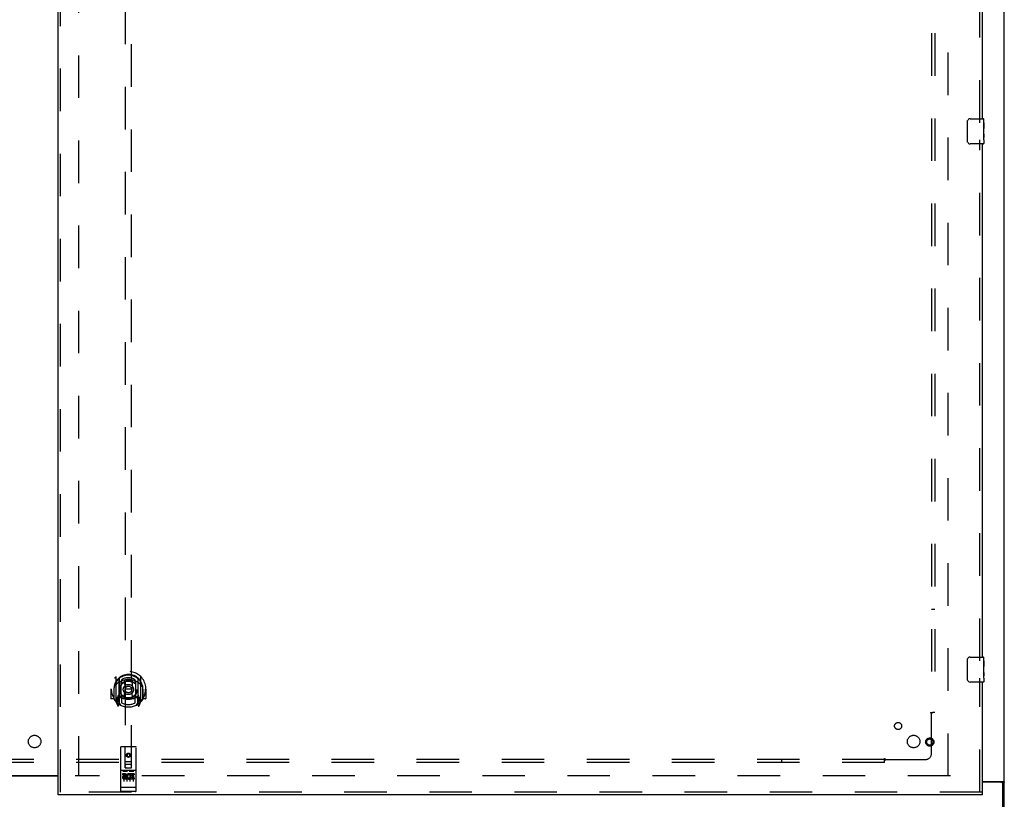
# Model space of a CAD drawing. Header units: inches. Extents: x 0 to 309, y 0 to 200.
# Tile 13 of 119: x 108 to 147, y 67 to 98. Entities that reach past the tile are written whole.
import ezdxf

# ---------------------------------------------------------------- set-up
doc = ezdxf.new("R2010")
doc.units = ezdxf.units.IN
doc.header["$LTSCALE"] = 17
doc.header["$MEASUREMENT"] = 0
doc.linetypes.add('HIDDEN', pattern=[0.2, 0.1, -0.1])
doc.layers.get('0').update_dxf_attribs({"linetype": 'CONTINUOUS'})
for name, color, linetype in [('DEFAULT_2', 8, 'HIDDEN'), ('RIGHTHAND_DOOR_ASSEMBLY', 7, 'CONTINUOUS'), ('SUBPANEL', 7, 'CONTINUOUS')]:
    doc.layers.add(name, color=color, linetype=linetype)

msp = doc.modelspace()

# ---------------------------------------------------------------- linework, layer by layer
at = {"color": 7, "linetype": 'Continuous'}
for p, q in [((147.125, 60.664), (147.125, 144.414)), ((109.312, 68.024), (107.437, 68.024)), ((146.25, 67.82), (147.064, 67.82)), ((147, 67.789), (146.25, 67.789)), ((147.027, 67.783), (147.125, 67.783)), ((147.062, 60.539), (147.062, 67.727))]:
    msp.add_line(p, q, dxfattribs=at)
at = {"color": 3, "linetype": 'Continuous'}
msp.add_line((107.437, 68.054), (109.312, 68.054), dxfattribs=at)
for points in [[(146.969, 67.82), (146.969, 67.818), (146.969, 67.816), (146.969, 67.815), (146.97, 67.813), (146.97, 67.811), (146.971, 67.809), (146.972, 67.808), (146.974, 67.806), (146.975, 67.805), (146.977, 67.803), (146.979, 67.802), (146.981, 67.8), (146.983, 67.799), (146.987, 67.796)], [(146.987, 67.796), (146.99, 67.795), (146.992, 67.793), (146.994, 67.792), (146.996, 67.79), (146.997, 67.789)]]:
    msp.add_lwpolyline(points, dxfattribs=at)
at = {"color": 7, "linetype": 'Continuous'}
for points in [[(147.064, 67.82), (147.066, 67.819), (147.069, 67.817), (147.071, 67.816), (147.075, 67.814), (147.078, 67.812), (147.082, 67.811), (147.086, 67.809), (147.093, 67.806)], [(147.093, 67.806), (147.097, 67.805), (147.101, 67.804), (147.104, 67.802), (147.107, 67.801), (147.11, 67.799), (147.113, 67.798), (147.115, 67.796), (147.118, 67.794), (147.12, 67.793), (147.121, 67.791), (147.122, 67.79), (147.123, 67.788), (147.124, 67.786), (147.125, 67.785), (147.125, 67.783)]]:
    msp.add_lwpolyline(points, dxfattribs=at)
msp.add_arc((147, 67.727), 0.0625, 0, 90, dxfattribs=at)
at = {"layer": 'DEFAULT_2', "color": 8, "linetype": 'HIDDEN'}
for p, q in [((110.125, 141.024), (110.125, 68.054)), ((144.875, 68.039), (144.875, 141.039)), ((144.968, 68.039), (110, 68.039))]:
    msp.add_line(p, q, dxfattribs=at)
at = {"layer": 'RIGHTHAND_DOOR_ASSEMBLY', "color": 3, "linetype": 'Continuous'}
for p, q in [((109.312, 67.393), (109.312, 141.685)), ((146.25, 94.289), (146.25, 114.789)), ((146.25, 72.789), (146.25, 93.289)), ((146.25, 67.393), (146.25, 71.789)), ((146.25, 67.289), (109.312, 67.289))]:
    msp.add_line(p, q, dxfattribs=at)
at = {"layer": 'RIGHTHAND_DOOR_ASSEMBLY', "color": 8, "linetype": 'HIDDEN'}
for p, q in [((109.416, 67.393), (109.416, 141.685)), ((146.146, 94.134), (146.146, 114.944)), ((112, 102.368), (112, 68.367)), ((112.25, 68.367), (112.25, 102.368)), ((146.146, 72.634), (146.146, 93.444)), ((111.625, 71.994), (111.625, 71.027)), ((111.742, 71.941), (111.742, 70.924)), ((111.75, 71.916), (111.75, 70.913)), ((111.842, 71.192), (111.842, 71.824)), ((111.85, 71.876), (111.85, 71.773)), ((111.962, 71.85), (111.992, 71.511)), ((112.287, 71.85), (112.257, 71.511)), ((112.4, 71.773), (112.4, 71.876)), ((112.407, 71.824), (112.407, 71.192)), ((112.5, 71.916), (112.5, 70.913)), ((112.507, 71.941), (112.507, 70.924)), ((112.625, 71.027), (112.625, 71.994)), ((146.146, 67.393), (146.146, 71.944)), ((111.44, 71.511), (111.425, 71.511)), ((111.425, 71.511), (111.425, 71.137)), ((111.542, 71.511), (111.557, 71.511)), ((111.542, 71.511), (111.542, 71.122)), ((111.55, 71.557), (111.55, 71.56)), ((111.55, 71.1), (111.55, 71.557)), ((111.962, 71.166), (111.992, 71.511)), ((112.257, 71.511), (111.992, 71.511)), ((112.288, 71.166), (112.257, 71.511)), ((112.707, 71.511), (112.692, 71.511)), ((112.7, 71.557), (112.7, 71.56)), ((112.7, 71.1), (112.7, 71.557)), ((112.707, 71.511), (112.707, 71.122)), ((112.825, 71.511), (112.81, 71.511)), ((112.825, 71.511), (112.825, 71.137)), ((111.542, 71.122), (111.44, 71.122)), ((111.542, 71.122), (111.55, 71.137)), ((111.629, 71.016), (111.699, 70.841)), ((111.742, 71.182), (111.682, 71.182)), ((111.682, 71.182), (111.682, 71.032)), ((111.682, 71.032), (111.75, 71.032)), ((111.72, 71.085), (111.69, 71.039)), ((111.721, 70.921), (111.725, 70.918)), ((111.728, 70.844), (111.742, 70.924)), ((111.82, 70.863), (111.75, 70.972)), ((111.752, 71.145), (111.752, 70.937)), ((111.842, 71.183), (111.77, 71.183)), ((111.838, 71.165), (111.772, 71.165)), ((111.85, 71.212), (111.85, 70.959)), ((112.4, 70.959), (112.4, 71.212)), ((112.48, 71.183), (112.407, 71.183)), ((112.477, 71.165), (112.411, 71.165)), ((112.5, 70.972), (112.43, 70.863)), ((112.497, 70.937), (112.497, 71.145)), ((112.5, 71.032), (112.567, 71.032)), ((112.567, 71.182), (112.507, 71.182)), ((112.507, 70.924), (112.521, 70.844)), ((112.528, 70.92), (112.528, 70.921)), ((112.528, 70.921), (112.529, 70.921)), ((112.528, 70.921), (112.529, 70.921)), ((112.559, 71.039), (112.529, 71.085)), ((112.55, 70.841), (112.62, 71.016)), ((112.567, 71.032), (112.567, 71.182)), ((112.699, 71.137), (112.707, 71.122)), ((112.81, 71.122), (112.707, 71.122)), ((111.812, 69.177), (111.812, 67.452)), ((112.407, 69.207), (111.842, 69.207)), ((111.998, 68.367), (111.995, 69.177)), ((112.125, 68.939), (112.062, 68.903)), ((112.062, 68.903), (112.072, 68.897)), ((112.062, 68.903), (112.062, 68.831)), ((112.125, 68.928), (112.072, 68.897)), ((112.072, 68.897), (112.072, 68.837)), ((112.187, 68.903), (112.125, 68.939)), ((112.125, 68.939), (112.125, 68.928)), ((112.177, 68.897), (112.125, 68.928)), ((112.187, 68.903), (112.177, 68.897)), ((112.177, 68.837), (112.177, 68.897)), ((112.187, 68.831), (112.187, 68.903)), ((112.251, 68.367), (112.255, 69.177)), ((112.437, 67.452), (112.437, 69.177)), ((111.997, 68.617), (112.252, 68.617)), ((112.21, 68.492), (112.04, 68.492)), ((112.062, 68.831), (112.072, 68.837)), ((112.062, 68.831), (112.125, 68.795)), ((112.072, 68.837), (112.125, 68.806)), ((112.125, 68.806), (112.177, 68.837)), ((112.125, 68.795), (112.187, 68.831)), ((112.125, 68.795), (112.125, 68.806)), ((112.187, 68.831), (112.177, 68.837)), ((112.407, 68.25), (111.842, 68.25)), ((111.98, 68.128), (111.888, 68.128)), ((111.888, 68.128), (111.888, 68.085)), ((111.98, 68.085), (111.888, 68.085)), ((111.914, 68.234), (112.086, 68.234)), ((111.937, 68.119), (111.937, 67.813)), ((111.998, 68.367), (112.02, 68.367)), ((112.02, 68.367), (112.23, 68.367)), ((112.062, 68.119), (112.062, 67.813)), ((112.164, 68.234), (112.336, 68.234)), ((112.187, 68.119), (112.187, 67.813)), ((112.2, 68.092), (112.187, 68.073)), ((112.197, 68.117), (112.2, 68.115)), ((112.357, 68.128), (112.2, 68.128)), ((112.2, 68.128), (112.2, 68.115)), ((112.2, 68.092), (112.2, 67.914)), ((112.23, 68.367), (112.251, 68.367)), ((112.357, 68.085), (112.243, 68.085)), ((112.243, 68.085), (112.243, 68.042)), ((112.312, 68.119), (112.312, 67.813)), ((112.357, 68.128), (112.357, 68.085)), ((111.984, 68.042), (111.938, 68.042)), ((111.98, 68.001), (111.952, 68.001)), ((112.044, 67.957), (111.952, 67.957)), ((112.044, 67.914), (111.952, 67.914)), ((112.044, 67.957), (112.044, 67.914)), ((112.176, 67.962), (112.193, 67.923)), ((112.357, 67.914), (112.2, 67.914)), ((112.335, 68.042), (112.243, 68.042)), ((112.335, 67.999), (112.243, 67.999)), ((112.243, 67.999), (112.243, 67.957)), ((112.357, 67.957), (112.243, 67.957)), ((112.335, 68.042), (112.335, 67.999)), ((112.357, 67.957), (112.357, 67.914)), ((146.25, 67.393), (109.312, 67.393)), ((111.83, 67.58), (111.829, 67.58)), ((111.831, 67.58), (111.83, 67.58)), ((111.832, 67.58), (111.831, 67.58)), ((111.831, 67.58), (111.831, 67.58)), ((111.833, 67.58), (111.832, 67.58)), ((111.834, 67.58), (111.833, 67.58)), ((111.835, 67.58), (111.834, 67.58)), ((111.836, 67.58), (111.835, 67.58)), ((111.837, 67.58), (111.836, 67.58)), ((111.836, 67.58), (111.836, 67.58)), ((111.838, 67.58), (111.837, 67.58)), ((111.839, 67.58), (111.838, 67.58)), ((111.84, 67.58), (111.839, 67.58)), ((111.841, 67.58), (111.84, 67.58)), ((111.842, 67.58), (111.841, 67.58)), ((111.841, 67.58), (111.841, 67.58)), ((112.408, 67.58), (111.842, 67.58)), ((112.407, 67.422), (111.842, 67.422)), ((112.408, 67.58), (112.409, 67.58)), ((112.408, 67.58), (112.408, 67.58)), ((112.409, 67.58), (112.41, 67.58)), ((112.41, 67.58), (112.411, 67.58)), ((112.411, 67.58), (112.412, 67.58)), ((112.412, 67.58), (112.413, 67.58)), ((112.413, 67.58), (112.414, 67.58)), ((112.413, 67.58), (112.413, 67.58)), ((112.414, 67.58), (112.415, 67.58)), ((112.415, 67.58), (112.416, 67.58)), ((112.416, 67.58), (112.417, 67.58)), ((112.417, 67.58), (112.418, 67.58)), ((112.417, 67.58), (112.417, 67.58)), ((112.418, 67.58), (112.419, 67.58)), ((112.419, 67.58), (112.42, 67.58)), ((112.42, 67.58), (112.421, 67.58)), ((112.421, 67.58), (112.421, 67.58))]:
    msp.add_line(p, q, dxfattribs=at)
at = {"layer": 'RIGHTHAND_DOOR_ASSEMBLY', "color": 7, "linetype": 'Continuous'}
for p, q in [((145.655, 93.389), (145.655, 94.189)), ((145.755, 94.289), (146.295, 94.289)), ((146.31, 94.135), (146.303, 94.135)), ((146.303, 94.135), (146.303, 93.905)), ((146.31, 93.71), (146.31, 94.274)), ((146.31, 93.967), (146.303, 93.967)), ((146.31, 93.905), (146.303, 93.905)), ((146.31, 93.674), (146.303, 93.674)), ((146.303, 93.674), (146.303, 93.538)), ((146.31, 93.869), (146.304, 93.869)), ((146.308, 93.737), (146.31, 93.737)), ((146.31, 93.451), (146.31, 93.708)), ((146.295, 93.289), (145.755, 93.289)), ((146.304, 93.506), (146.31, 93.506)), ((146.31, 93.45), (146.31, 93.304)), ((145.755, 72.789), (146.295, 72.789)), ((145.655, 71.889), (145.655, 72.689)), ((146.31, 72.635), (146.303, 72.635)), ((146.303, 72.635), (146.303, 72.405)), ((146.31, 72.467), (146.303, 72.467)), ((146.31, 72.405), (146.303, 72.405)), ((146.31, 72.21), (146.31, 72.774)), ((146.31, 72.174), (146.303, 72.174)), ((146.303, 72.174), (146.303, 72.038)), ((146.31, 72.369), (146.304, 72.369)), ((146.304, 72.006), (146.31, 72.006)), ((146.308, 72.237), (146.31, 72.237)), ((146.31, 71.951), (146.31, 72.208)), ((146.295, 71.789), (145.755, 71.789)), ((146.31, 71.95), (146.31, 71.804)), ((109.312, 67.289), (109.312, 67.393)), ((146.25, 67.289), (146.25, 67.393))]:
    msp.add_line(p, q, dxfattribs=at)
for points in [[(145.655, 94.189), (145.655, 94.195), (145.656, 94.202), (145.656, 94.208), (145.658, 94.214), (145.659, 94.22), (145.661, 94.225)], [(146.308, 93.735), (146.305, 93.768), (146.305, 93.781), (146.304, 93.793), (146.303, 93.805), (146.303, 93.818), (146.303, 93.831), (146.303, 93.844), (146.303, 93.857), (146.304, 93.869), (146.305, 93.882), (146.305, 93.894)], [(146.31, 93.708), (146.31, 93.716), (146.309, 93.725), (146.308, 93.735)], [(145.661, 93.353), (145.659, 93.359), (145.658, 93.364), (145.656, 93.37), (145.656, 93.377), (145.655, 93.383), (145.655, 93.389)], [(146.304, 93.501), (146.304, 93.51), (146.303, 93.519), (146.303, 93.528), (146.303, 93.538)], [(146.307, 93.477), (146.306, 93.484), (146.305, 93.492), (146.304, 93.501)], [(146.31, 93.45), (146.31, 93.454), (146.309, 93.458), (146.309, 93.464), (146.307, 93.477)], [(145.655, 72.689), (145.655, 72.695), (145.656, 72.702), (145.656, 72.708), (145.658, 72.714), (145.659, 72.72), (145.661, 72.725)], [(146.308, 72.235), (146.305, 72.268), (146.305, 72.281), (146.304, 72.293), (146.303, 72.305), (146.303, 72.318), (146.303, 72.331), (146.303, 72.344), (146.303, 72.357), (146.304, 72.369), (146.305, 72.382), (146.305, 72.394)], [(146.304, 72.001), (146.304, 72.01), (146.303, 72.019), (146.303, 72.028), (146.303, 72.038)], [(146.307, 71.977), (146.306, 71.984), (146.305, 71.992), (146.304, 72.001)], [(146.31, 72.208), (146.31, 72.216), (146.309, 72.225), (146.308, 72.235)], [(145.661, 71.853), (145.659, 71.859), (145.658, 71.864), (145.656, 71.87), (145.656, 71.877), (145.655, 71.883), (145.655, 71.889)], [(146.31, 71.95), (146.31, 71.954), (146.309, 71.958), (146.309, 71.964), (146.307, 71.977)]]:
    msp.add_lwpolyline(points, dxfattribs=at)
at = {"layer": 'RIGHTHAND_DOOR_ASSEMBLY', "color": 8, "linetype": 'HIDDEN'}
for points in [[(111.579, 71.949), (111.58, 71.95), (111.581, 71.951), (111.581, 71.952), (111.582, 71.953), (111.583, 71.954), (111.584, 71.954), (111.584, 71.955), (111.585, 71.956), (111.586, 71.957), (111.587, 71.957), (111.587, 71.958), (111.588, 71.959), (111.589, 71.959), (111.59, 71.96), (111.591, 71.961), (111.591, 71.962), (111.592, 71.962), (111.593, 71.963), (111.594, 71.963), (111.595, 71.964), (111.595, 71.965), (111.596, 71.965), (111.597, 71.966), (111.598, 71.966), (111.599, 71.967), (111.6, 71.967), (111.601, 71.968), (111.602, 71.969), (111.602, 71.969), (111.603, 71.969), (111.604, 71.97), (111.605, 71.97), (111.606, 71.971), (111.607, 71.971)], [(111.67, 71.726), (111.669, 71.724), (111.667, 71.723), (111.666, 71.722), (111.664, 71.72), (111.663, 71.719), (111.661, 71.717), (111.659, 71.715), (111.657, 71.714), (111.656, 71.712), (111.654, 71.71), (111.652, 71.708), (111.65, 71.706), (111.648, 71.704), (111.646, 71.702), (111.644, 71.699), (111.642, 71.697), (111.64, 71.695), (111.638, 71.692), (111.636, 71.689), (111.634, 71.687), (111.632, 71.684), (111.63, 71.681), (111.627, 71.678), (111.625, 71.675), (111.623, 71.671), (111.62, 71.668), (111.618, 71.664), (111.615, 71.66), (111.612, 71.656), (111.61, 71.652), (111.607, 71.648), (111.604, 71.644), (111.601, 71.639), (111.598, 71.634), (111.595, 71.629), (111.592, 71.624)], [(111.937, 71.867), (111.942, 71.869), (111.948, 71.87), (111.953, 71.872), (111.958, 71.873), (111.964, 71.874), (111.969, 71.876), (111.975, 71.877), (111.98, 71.878), (111.986, 71.879), (111.991, 71.88), (111.997, 71.881), (112.002, 71.882), (112.008, 71.883), (112.013, 71.884), (112.019, 71.885), (112.024, 71.886), (112.03, 71.887), (112.035, 71.887), (112.041, 71.888), (112.047, 71.889), (112.052, 71.889), (112.058, 71.89), (112.063, 71.89), (112.069, 71.891), (112.074, 71.891), (112.08, 71.892), (112.086, 71.892), (112.091, 71.892), (112.097, 71.893), (112.102, 71.893), (112.108, 71.893), (112.114, 71.893), (112.119, 71.893), (112.125, 71.893), (112.13, 71.893), (112.136, 71.893), (112.141, 71.893), (112.147, 71.893), (112.153, 71.893), (112.158, 71.892), (112.164, 71.892), (112.169, 71.892), (112.175, 71.891), (112.181, 71.891), (112.186, 71.89), (112.192, 71.89), (112.197, 71.889), (112.203, 71.889), (112.208, 71.888), (112.214, 71.887), (112.22, 71.887), (112.225, 71.886), (112.231, 71.885), (112.236, 71.884), (112.242, 71.883), (112.247, 71.882), (112.253, 71.881), (112.258, 71.88), (112.264, 71.879), (112.269, 71.878), (112.275, 71.877), (112.28, 71.876), (112.286, 71.874), (112.291, 71.873), (112.296, 71.872), (112.302, 71.87), (112.307, 71.869), (112.313, 71.867)], [(112.657, 71.624), (112.654, 71.629), (112.651, 71.634), (112.648, 71.639), (112.645, 71.644), (112.642, 71.648), (112.64, 71.652), (112.637, 71.656), (112.634, 71.66), (112.632, 71.664), (112.629, 71.668), (112.627, 71.671), (112.625, 71.675), (112.622, 71.678), (112.62, 71.681), (112.618, 71.684), (112.615, 71.687), (112.613, 71.689), (112.611, 71.692), (112.609, 71.695), (112.607, 71.697), (112.605, 71.699), (112.603, 71.702), (112.601, 71.704), (112.599, 71.706), (112.597, 71.708), (112.595, 71.71), (112.594, 71.712), (112.592, 71.714), (112.59, 71.715), (112.588, 71.717), (112.587, 71.719), (112.585, 71.72), (112.584, 71.722), (112.582, 71.723), (112.581, 71.724), (112.579, 71.726)], [(112.642, 71.971), (112.643, 71.971), (112.644, 71.97), (112.645, 71.97), (112.646, 71.969), (112.647, 71.969), (112.648, 71.969), (112.649, 71.968), (112.65, 71.967), (112.65, 71.967), (112.651, 71.966), (112.652, 71.966), (112.653, 71.965), (112.654, 71.965), (112.655, 71.964), (112.656, 71.963), (112.656, 71.963), (112.657, 71.962), (112.658, 71.962), (112.659, 71.961), (112.66, 71.96), (112.66, 71.959), (112.661, 71.959), (112.662, 71.958), (112.663, 71.957), (112.664, 71.957), (112.664, 71.956), (112.665, 71.955), (112.666, 71.954), (112.667, 71.954), (112.667, 71.953), (112.668, 71.952), (112.669, 71.951), (112.669, 71.95), (112.67, 71.949)], [(111.607, 71.05), (111.606, 71.05), (111.605, 71.051), (111.604, 71.051), (111.603, 71.052), (111.602, 71.052), (111.602, 71.053), (111.601, 71.053), (111.6, 71.054), (111.599, 71.054), (111.598, 71.055), (111.597, 71.055), (111.596, 71.056), (111.595, 71.057), (111.595, 71.057), (111.594, 71.058), (111.593, 71.058), (111.592, 71.059), (111.591, 71.06), (111.591, 71.06), (111.59, 71.061), (111.589, 71.062), (111.588, 71.062), (111.587, 71.063), (111.587, 71.064), (111.586, 71.065), (111.585, 71.065), (111.584, 71.066), (111.584, 71.067), (111.583, 71.068), (111.582, 71.068), (111.581, 71.069), (111.581, 71.07), (111.58, 71.071), (111.579, 71.072)], [(112.67, 71.072), (112.669, 71.071), (112.669, 71.07), (112.668, 71.069), (112.667, 71.068), (112.667, 71.068), (112.666, 71.067), (112.665, 71.066), (112.664, 71.065), (112.664, 71.065), (112.663, 71.064), (112.662, 71.063), (112.661, 71.062), (112.66, 71.062), (112.66, 71.061), (112.659, 71.06), (112.658, 71.06), (112.657, 71.059), (112.656, 71.058), (112.656, 71.058), (112.655, 71.057), (112.654, 71.057), (112.653, 71.056), (112.652, 71.055), (112.651, 71.055), (112.65, 71.054), (112.65, 71.054), (112.649, 71.053), (112.648, 71.053), (112.647, 71.052), (112.646, 71.052), (112.645, 71.051), (112.644, 71.051), (112.643, 71.05), (112.642, 71.05)], [(111.907, 68.232), (111.907, 68.232), (111.907, 68.232), (111.907, 68.233), (111.908, 68.233), (111.908, 68.233), (111.908, 68.233), (111.908, 68.233), (111.908, 68.233), (111.908, 68.233), (111.908, 68.233), (111.908, 68.233), (111.908, 68.233), (111.908, 68.233), (111.909, 68.233), (111.909, 68.233), (111.909, 68.233), (111.909, 68.233), (111.909, 68.233), (111.909, 68.233), (111.909, 68.233), (111.909, 68.233), (111.91, 68.233), (111.91, 68.233), (111.91, 68.233), (111.91, 68.233), (111.91, 68.233), (111.91, 68.233), (111.91, 68.233), (111.911, 68.233), (111.911, 68.233), (111.911, 68.233), (111.911, 68.233), (111.911, 68.233), (111.911, 68.233), (111.912, 68.234), (111.912, 68.234), (111.912, 68.234), (111.912, 68.234), (111.912, 68.234), (111.913, 68.234), (111.913, 68.234), (111.913, 68.234), (111.913, 68.234), (111.913, 68.234), (111.914, 68.234)], [(112.086, 68.234), (112.086, 68.234), (112.086, 68.234), (112.086, 68.234), (112.086, 68.234), (112.087, 68.234), (112.087, 68.234), (112.087, 68.234), (112.087, 68.234), (112.087, 68.234), (112.088, 68.234), (112.088, 68.234), (112.088, 68.233), (112.088, 68.233), (112.088, 68.233), (112.088, 68.233), (112.089, 68.233), (112.089, 68.233), (112.089, 68.233), (112.089, 68.233), (112.089, 68.233), (112.089, 68.233), (112.09, 68.233), (112.09, 68.233), (112.09, 68.233), (112.09, 68.233), (112.09, 68.233), (112.09, 68.233), (112.09, 68.233), (112.09, 68.233), (112.091, 68.233), (112.091, 68.233), (112.091, 68.233), (112.091, 68.233), (112.091, 68.233), (112.091, 68.233), (112.091, 68.233), (112.091, 68.233), (112.091, 68.233), (112.092, 68.233), (112.092, 68.233), (112.092, 68.233), (112.092, 68.233), (112.092, 68.233), (112.092, 68.232), (112.092, 68.232), (112.092, 68.232)], [(112.157, 68.232), (112.157, 68.232), (112.157, 68.232), (112.157, 68.233), (112.158, 68.233), (112.158, 68.233), (112.158, 68.233), (112.158, 68.233), (112.158, 68.233), (112.158, 68.233), (112.158, 68.233), (112.158, 68.233), (112.158, 68.233), (112.158, 68.233), (112.159, 68.233), (112.159, 68.233), (112.159, 68.233), (112.159, 68.233), (112.159, 68.233), (112.159, 68.233), (112.159, 68.233), (112.159, 68.233), (112.16, 68.233), (112.16, 68.233), (112.16, 68.233), (112.16, 68.233), (112.16, 68.233), (112.16, 68.233), (112.16, 68.233), (112.161, 68.233), (112.161, 68.233), (112.161, 68.233), (112.161, 68.233), (112.161, 68.233), (112.161, 68.233), (112.162, 68.234), (112.162, 68.234), (112.162, 68.234), (112.162, 68.234), (112.162, 68.234), (112.163, 68.234), (112.163, 68.234), (112.163, 68.234), (112.163, 68.234), (112.163, 68.234), (112.164, 68.234)], [(112.336, 68.234), (112.336, 68.234), (112.336, 68.234), (112.336, 68.234), (112.336, 68.234), (112.337, 68.234), (112.337, 68.234), (112.337, 68.234), (112.337, 68.234), (112.337, 68.234), (112.338, 68.234), (112.338, 68.234), (112.338, 68.233), (112.338, 68.233), (112.338, 68.233), (112.338, 68.233), (112.339, 68.233), (112.339, 68.233), (112.339, 68.233), (112.339, 68.233), (112.339, 68.233), (112.339, 68.233), (112.34, 68.233), (112.34, 68.233), (112.34, 68.233), (112.34, 68.233), (112.34, 68.233), (112.34, 68.233), (112.34, 68.233), (112.34, 68.233), (112.341, 68.233), (112.341, 68.233), (112.341, 68.233), (112.341, 68.233), (112.341, 68.233), (112.341, 68.233), (112.341, 68.233), (112.341, 68.233), (112.341, 68.233), (112.342, 68.233), (112.342, 68.233), (112.342, 68.233), (112.342, 68.233), (112.342, 68.233), (112.342, 68.232), (112.342, 68.232), (112.342, 68.232)], [(111.829, 67.58), (111.828, 67.58), (111.828, 67.58), (111.828, 67.581), (111.827, 67.581), (111.827, 67.581), (111.827, 67.581), (111.826, 67.581), (111.826, 67.581), (111.826, 67.581), (111.825, 67.581), (111.825, 67.581), (111.824, 67.581), (111.824, 67.581), (111.824, 67.581), (111.823, 67.581), (111.823, 67.581), (111.823, 67.581), (111.823, 67.581), (111.822, 67.581), (111.822, 67.582), (111.822, 67.582), (111.821, 67.582), (111.821, 67.582), (111.821, 67.582), (111.82, 67.582), (111.82, 67.582), (111.82, 67.582), (111.82, 67.582), (111.819, 67.582), (111.819, 67.582), (111.819, 67.582), (111.818, 67.582), (111.818, 67.583), (111.818, 67.583), (111.818, 67.583), (111.817, 67.583), (111.817, 67.583), (111.817, 67.583), (111.817, 67.583), (111.817, 67.583), (111.816, 67.583), (111.816, 67.583), (111.816, 67.583), (111.816, 67.584), (111.816, 67.584), (111.815, 67.584), (111.815, 67.584), (111.815, 67.584), (111.815, 67.584), (111.815, 67.584), (111.814, 67.584), (111.814, 67.584), (111.814, 67.584), (111.814, 67.584), (111.814, 67.585), (111.814, 67.585), (111.814, 67.585), (111.813, 67.585), (111.813, 67.585), (111.813, 67.585), (111.813, 67.585), (111.813, 67.585), (111.813, 67.585), (111.813, 67.585), (111.813, 67.586), (111.813, 67.586), (111.813, 67.586), (111.813, 67.586), (111.812, 67.586), (111.812, 67.586), (111.812, 67.586), (111.812, 67.586), (111.812, 67.586), (111.812, 67.587), (111.812, 67.587), (111.812, 67.587), (111.812, 67.587), (111.812, 67.587), (111.812, 67.587)], [(112.421, 67.58), (112.422, 67.581), (112.422, 67.581), (112.422, 67.581), (112.423, 67.581), (112.423, 67.581), (112.424, 67.581), (112.424, 67.581), (112.424, 67.581), (112.425, 67.581), (112.425, 67.581), (112.425, 67.581), (112.426, 67.581), (112.426, 67.581), (112.426, 67.581), (112.427, 67.581), (112.427, 67.581), (112.427, 67.581), (112.427, 67.582), (112.428, 67.582), (112.428, 67.582), (112.428, 67.582), (112.429, 67.582), (112.429, 67.582), (112.429, 67.582), (112.43, 67.582), (112.43, 67.582), (112.43, 67.582), (112.43, 67.582), (112.431, 67.582), (112.431, 67.582), (112.431, 67.583), (112.431, 67.583), (112.432, 67.583), (112.432, 67.583), (112.432, 67.583), (112.432, 67.583), (112.433, 67.583), (112.433, 67.583), (112.433, 67.583), (112.433, 67.583), (112.433, 67.583), (112.434, 67.584), (112.434, 67.584), (112.434, 67.584), (112.434, 67.584), (112.434, 67.584), (112.435, 67.584), (112.435, 67.584), (112.435, 67.584), (112.435, 67.584), (112.435, 67.584), (112.435, 67.584), (112.436, 67.585), (112.436, 67.585), (112.436, 67.585), (112.436, 67.585), (112.436, 67.585), (112.436, 67.585), (112.436, 67.585), (112.436, 67.585), (112.436, 67.585), (112.437, 67.585), (112.437, 67.586), (112.437, 67.586), (112.437, 67.586), (112.437, 67.586), (112.437, 67.586), (112.437, 67.586), (112.437, 67.586), (112.437, 67.586), (112.437, 67.586), (112.437, 67.587), (112.437, 67.587), (112.437, 67.587), (112.437, 67.587), (112.437, 67.587), (112.437, 67.587)]]:
    msp.add_lwpolyline(points, dxfattribs=at)
for centre, radius in [((112.125, 71.493), 0.35), ((112.125, 71.493), 0.335), ((112.125, 71.493), 0.205), ((112.125, 71.493), 0.133), ((144.146, 69.393), 0.164), ((144.146, 69.393), 0.124), ((112.125, 68.867), 0.085), ((112.125, 68.867), 0.0845)]:
    msp.add_circle(centre, radius, dxfattribs=at)
at = {"layer": 'RIGHTHAND_DOOR_ASSEMBLY', "color": 7, "linetype": 'Continuous'}
for centre, radius, start, end in [((145.755, 94.189), 0.1, 90, 158.7946), ((146.295, 94.274), 0.015, 0, 90), ((145.755, 93.389), 0.1, 201.1999, 270), ((146.295, 93.304), 0.015, 270, 360), ((145.755, 72.689), 0.1, 90, 158.7946), ((146.295, 72.774), 0.015, 0, 90), ((145.755, 71.889), 0.1, 201.1999, 270), ((146.295, 71.804), 0.015, 270, 360)]:
    msp.add_arc(centre, radius, start, end, dxfattribs=at)
at = {"layer": 'RIGHTHAND_DOOR_ASSEMBLY', "color": 8, "linetype": 'HIDDEN'}
for centre, radius, start, end in [((112.125, 71.511), 0.7, 305.5126, 234.4874), ((112.125, 71.508), 0.583, 0.2464, 179.7536), ((112.125, 71.483), 0.58, 7.6622, 172.3378), ((111.64, 71.994), 0.015, 135.0748, 180), ((112.61, 71.994), 0.015, 0, 44.9252), ((112.125, 71.193), 0.7, 49.529, 130.471), ((111.757, 71.941), 0.015, 130.3587, 180), ((111.77, 71.916), 0.02, 129.3378, 179.9984), ((111.857, 71.824), 0.015, 112.9863, 180), ((112.125, 71.483), 0.48, 55.0461, 124.9539), ((111.88, 71.773), 0.03, 180, 311.1261), ((112.125, 71.493), 0.343, 48.8739, 131.1261), ((111.942, 71.848), 0.02, 5.0796, 105.5752), ((112.307, 71.848), 0.02, 74.4248, 174.9204), ((112.37, 71.773), 0.03, 228.8739, 360), ((112.392, 71.824), 0.015, 0, 67.0137), ((112.48, 71.916), 0.02, 0, 50.6594), ((112.492, 71.941), 0.015, 0, 49.6413), ((112.125, 71.511), 0.685, 180, 213.0115), ((111.57, 71.557), 0.02, 172.3378, 180), ((112.125, 71.823), 0.7, 233.2319, 306.7681), ((111.88, 71.212), 0.03, 48.8739, 180), ((112.125, 71.493), 0.343, 228.8739, 311.1261), ((112.37, 71.212), 0.03, 0, 131.1261), ((112.125, 71.511), 0.685, 326.9885, 360), ((112.68, 71.557), 0.02, 0, 7.6622), ((111.44, 71.137), 0.015, 180, 270), ((111.57, 71.1), 0.02, 180, 215.2961), ((112.125, 71.493), 0.7, 215.2961, 324.7039), ((111.64, 71.027), 0.015, 180, 224.9252), ((111.695, 71.037), 0.005, 147.3208, 270), ((111.713, 70.846), 0.015, 201.8041, 350), ((111.73, 70.957), 0.02, 234.4874, 360), ((111.562, 71.187), 0.188, 327.3208, 360), ((111.732, 70.937), 0.02, 234.7457, 360), ((111.77, 71.163), 0.02, 90, 180), ((111.77, 70.913), 0.02, 180, 238.5295), ((111.772, 71.145), 0.02, 90, 180), ((111.838, 71.145), 0.02, 66.536, 90), ((111.857, 71.192), 0.015, 180, 247.0137), ((112.125, 71.805), 0.7, 246.536, 293.464), ((112.125, 71.493), 0.6, 242.7204, 297.2796), ((111.942, 71.168), 0.02, 254.3869, 354.9204), ((112.308, 71.168), 0.02, 185.0796, 285.6131), ((112.392, 71.192), 0.015, 292.9863, 360), ((112.411, 71.145), 0.02, 90, 113.464), ((112.477, 71.145), 0.02, 0, 90), ((112.48, 71.163), 0.02, 0, 90), ((112.48, 70.913), 0.02, 301.4688, 359.9992), ((112.517, 70.937), 0.02, 180, 305.2543), ((112.688, 71.187), 0.188, 180, 212.6792), ((112.52, 70.957), 0.02, 180, 305.5126), ((112.536, 70.846), 0.015, 190, 338.1959), ((112.555, 71.037), 0.005, 270, 32.6792), ((112.61, 71.027), 0.015, 315.0748, 360), ((112.68, 71.1), 0.02, 324.7039, 360), ((112.81, 71.137), 0.015, 270, 360), ((111.842, 69.177), 0.03, 90, 180), ((111.965, 69.177), 0.03, 0, 90), ((112.285, 69.177), 0.03, 90, 180), ((112.407, 69.177), 0.03, 0, 90), ((112.04, 68.452), 0.04, 90, 180), ((112.21, 68.452), 0.04, 0, 90), ((111.842, 68.28), 0.03, 180, 270), ((111.98, 68.064), 0.0635, 270, 90), ((111.98, 68.063), 0.0219, 280.307, 90), ((112.04, 68.407), 0.04, 180, 270), ((112.151, 68.021), 0.107, 64.2636, 293.4027), ((112.151, 68.021), 0.0639, 54.8895, 293.4026), ((112.21, 68.407), 0.04, 270, 360), ((112.407, 68.28), 0.03, 270, 360), ((111.952, 67.979), 0.0644, 102.2995, 270.0775), ((111.952, 67.979), 0.0219, 89.9011, 270), ((111.842, 67.452), 0.03, 180, 270), ((112.407, 67.452), 0.03, 270, 360)]:
    msp.add_arc(centre, radius, start, end, dxfattribs=at)
at = {"layer": 'RIGHTHAND_DOOR_ASSEMBLY', "color": 7, "linetype": 'Continuous'}
for centre in [(146.047, 93.873), (146.047, 72.373)]:
    msp.add_ellipse(centre, major_axis=(0.263, 0), ratio=0.432808, start_param=0, end_param=0.179988, dxfattribs=at)
at = {"layer": 'SUBPANEL', "color": 8, "linetype": 'HIDDEN'}
for p, q in [((144.218, 138.508), (144.218, 70.57)), ((144.343, 138.508), (144.343, 70.57)), ((144.218, 74.695), (144.343, 74.695)), ((144.178, 70.57), (144.257, 70.57)), ((144.218, 68.945), (144.218, 70.535)), ((144.343, 70.57), (144.257, 70.57)), ((142.343, 68.695), (74.406, 68.695)), ((142.343, 68.57), (74.406, 68.57)), ((138.218, 68.695), (138.218, 68.57)), ((142.343, 68.657), (142.343, 68.736)), ((142.343, 68.57), (142.343, 68.657)), ((142.36, 68.677), (142.368, 68.684)), ((142.379, 68.695), (143.968, 68.695))]:
    msp.add_line(p, q, dxfattribs=at)
for points in [[(144.178, 70.57), (144.178, 70.568), (144.179, 70.567), (144.18, 70.565), (144.181, 70.563), (144.182, 70.561), (144.184, 70.56), (144.185, 70.558), (144.187, 70.556), (144.189, 70.555), (144.191, 70.553), (144.193, 70.552), (144.195, 70.55), (144.197, 70.549), (144.2, 70.548)], [(144.2, 70.548), (144.205, 70.545), (144.207, 70.543), (144.21, 70.541), (144.212, 70.54), (144.214, 70.538), (144.217, 70.537), (144.218, 70.535)], [(144.232, 70.548), (144.23, 70.546), (144.228, 70.544), (144.226, 70.542), (144.224, 70.54), (144.222, 70.538), (144.22, 70.537), (144.218, 70.535)], [(144.257, 70.57), (144.255, 70.569), (144.252, 70.567), (144.25, 70.565), (144.248, 70.563), (144.246, 70.562), (144.244, 70.56), (144.242, 70.558), (144.24, 70.557), (144.239, 70.555), (144.237, 70.553), (144.232, 70.548)], [(142.343, 68.736), (142.345, 68.735), (142.347, 68.735), (142.349, 68.734), (142.351, 68.733), (142.352, 68.731), (142.354, 68.73), (142.356, 68.728), (142.358, 68.727), (142.359, 68.725), (142.36, 68.723), (142.362, 68.721), (142.363, 68.719), (142.365, 68.716), (142.366, 68.714), (142.369, 68.709)], [(142.343, 68.657), (142.345, 68.659), (142.347, 68.662), (142.349, 68.664), (142.35, 68.666), (142.352, 68.668), (142.354, 68.67), (142.356, 68.672), (142.357, 68.673), (142.359, 68.675), (142.36, 68.677)], [(142.368, 68.684), (142.37, 68.686), (142.372, 68.688), (142.374, 68.69), (142.376, 68.692), (142.377, 68.694), (142.379, 68.695)], [(142.369, 68.709), (142.371, 68.706), (142.372, 68.704), (142.374, 68.702), (142.376, 68.699), (142.377, 68.697), (142.379, 68.695)]]:
    msp.add_lwpolyline(points, dxfattribs=at)
for centre, radius in [((142.881, 70.033), 0.141), ((108.375, 69.414), 0.25), ((143.5, 69.414), 0.25)]:
    msp.add_circle(centre, radius, dxfattribs=at)
msp.add_arc((143.968, 68.945), 0.25, 270, 360, dxfattribs=at)

doc.saveas('drawing.dxf')
